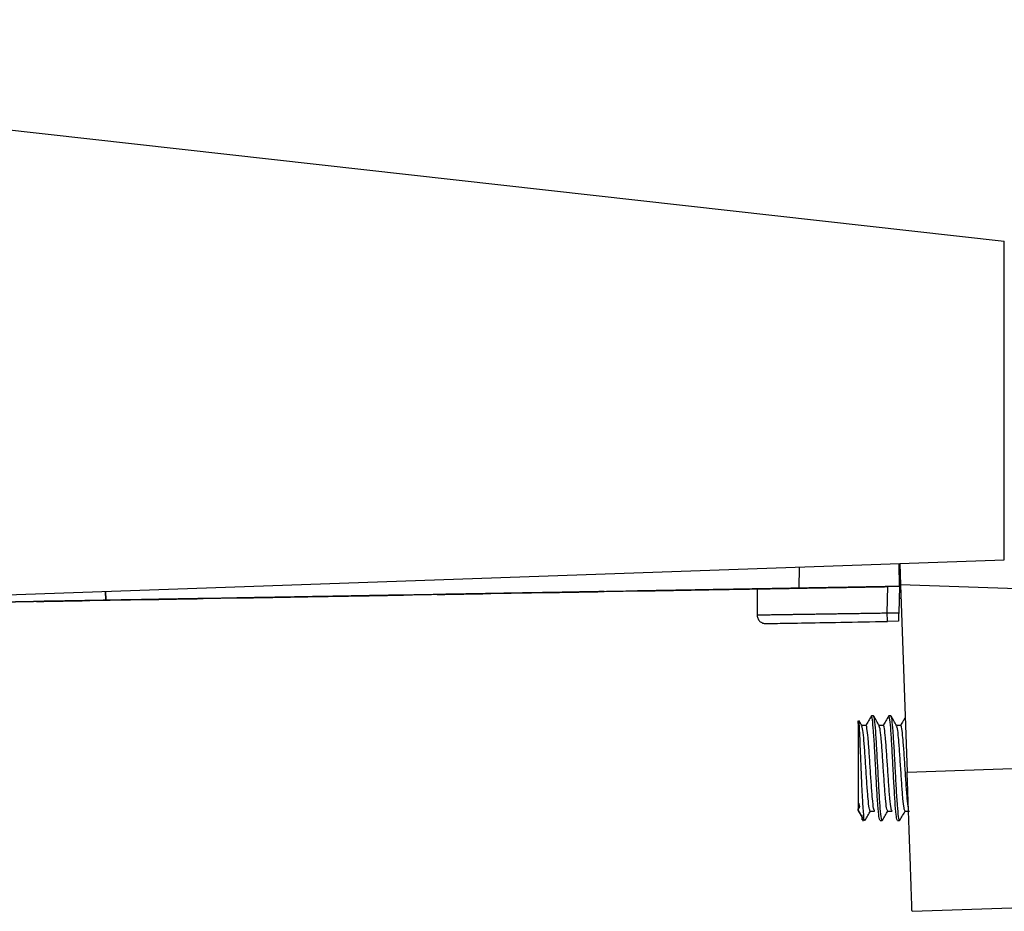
# Model space of a CAD drawing. Header units: millimetres. Extents: x -155 to 1130, y -373 to 1265.
# Tile 96 of 198: x 210 to 266, y 214 to 265. Entities that reach past the tile are written whole.
import ezdxf

# ---------------------------------------------------------------- set-up
doc = ezdxf.new("R2010")
doc.units = ezdxf.units.MM

msp = doc.modelspace()

# ---------------------------------------------------------------- linework, layer by layer
at = {"color": 7, "linetype": 'Continuous', "lineweight": 25}
for p, q in [((152.601, 264.869), (266.231, 252.152)), ((266.231, 233.838), (266.231, 252.152)), ((188.601, 231.127), (266.231, 233.838)), ((260.221, 232.316), (260.198, 233.627)), ((260.235, 233.628), (260.278, 232.415)), ((254.453, 232.215), (254.476, 233.427)), ((260.203, 233.342), (260.245, 233.342)), ((270.393, 232.061), (260.278, 232.415)), ((260.278, 232.415), (260.654, 221.638)), ((214.63, 232.036), (214.639, 231.52)), ((214.639, 231.52), (214.63, 232.036)), ((254.453, 232.215), (214.634, 231.52)), ((214.644, 231.52), (252.034, 232.173)), ((231.742, 231.819), (231.742, 231.818)), ((231.742, 231.818), (231.742, 231.818)), ((231.742, 231.818), (231.742, 231.818)), ((231.742, 231.818), (231.742, 231.818)), ((233.674, 231.852), (233.674, 231.852)), ((233.674, 231.852), (233.674, 231.852)), ((233.674, 231.852), (233.674, 231.852)), ((233.674, 231.852), (233.674, 231.852)), ((236.586, 231.903), (240.087, 231.964)), ((236.745, 231.906), (240.246, 231.967)), ((236.745, 231.906), (240.246, 231.967)), ((236.745, 231.906), (240.246, 231.967)), ((243.247, 232.019), (243.247, 232.019)), ((243.247, 232.019), (243.247, 232.019)), ((243.247, 232.019), (243.247, 232.019)), ((245.179, 232.053), (245.179, 232.053)), ((245.179, 232.053), (245.179, 232.053)), ((245.179, 232.053), (245.179, 232.053)), ((245.179, 232.053), (245.179, 232.053)), ((248.091, 232.104), (251.593, 232.165)), ((248.25, 232.107), (251.752, 232.168)), ((248.25, 232.107), (251.752, 232.168)), ((251.752, 232.168), (248.25, 232.107)), ((252.034, 232.173), (251.593, 232.165)), ((251.752, 232.168), (252.034, 232.173)), ((252.034, 232.173), (251.752, 232.168)), ((252.034, 232.173), (251.752, 232.168)), ((252.034, 232.173), (252.034, 230.681)), ((254.752, 232.22), (254.752, 232.22)), ((254.752, 232.22), (254.752, 232.22)), ((259.511, 230.794), (259.537, 232.304)), ((260.221, 232.316), (259.537, 232.304)), ((260.221, 232.316), (260.168, 230.805)), ((260.219, 232.316), (260.219, 232.316)), ((260.281, 232.317), (260.221, 232.316)), ((260.221, 232.316), (260.281, 232.317)), ((260.221, 232.316), (260.221, 232.316)), ((260.221, 232.316), (260.221, 232.316)), ((214.639, 231.52), (204.641, 231.345)), ((204.645, 231.345), (214.644, 231.52)), ((210.664, 231.451), (210.664, 231.451)), ((210.664, 231.451), (210.664, 231.451)), ((210.664, 231.451), (210.664, 231.451)), ((210.664, 231.45), (210.664, 231.451)), ((213.575, 231.501), (217.077, 231.563)), ((213.734, 231.504), (217.236, 231.565)), ((213.734, 231.504), (217.236, 231.565)), ((213.734, 231.504), (217.236, 231.565)), ((214.639, 231.52), (214.639, 231.52)), ((214.644, 231.52), (214.644, 231.52)), ((220.236, 231.618), (220.237, 231.618)), ((220.236, 231.618), (220.236, 231.618)), ((220.237, 231.618), (220.237, 231.618)), ((220.237, 231.618), (220.237, 231.618)), ((222.169, 231.651), (222.169, 231.651)), ((222.169, 231.651), (222.169, 231.651)), ((222.169, 231.651), (222.169, 231.651)), ((222.169, 231.651), (222.169, 231.651)), ((225.081, 231.702), (228.582, 231.763)), ((225.239, 231.705), (228.741, 231.766)), ((225.239, 231.705), (228.741, 231.766)), ((225.239, 231.705), (228.741, 231.766)), ((260.305, 231.629), (260.196, 231.625)), ((259.511, 230.794), (260.168, 230.805)), ((260.151, 230.314), (259.52, 230.303)), ((257.847, 224.572), (257.847, 219.478)), ((258.722, 224.872), (258.597, 224.872)), ((259.722, 224.872), (259.597, 224.872)), ((258.284, 224.331), (258.042, 224.331)), ((259.284, 224.331), (259.042, 224.331)), ((260.284, 224.331), (260.042, 224.331)), ((260.654, 221.638), (267.231, 221.868)), ((258.534, 219.414), (258.784, 219.414)), ((259.534, 219.414), (259.784, 219.414)), ((260.534, 219.414), (260.784, 219.414)), ((259.097, 218.872), (259.222, 218.872)), ((260.097, 218.872), (260.222, 218.872)), ((260.237, 218.927), (260.222, 218.872)), ((260.933, 213.652), (267.231, 213.872))]:
    msp.add_line(p, q, dxfattribs=at)
at = {"color": 8, "linetype": 'Continuous', "lineweight": 25}
msp.add_line((258.147, 219.197), (258.147, 218.872), dxfattribs=at)
at = {"color": 7, "linetype": 'Continuous', "lineweight": 25, "flags": 128}
for points in [[(243.247, 232.019), (243.247, 232.019), (243.247, 232.019), (243.247, 232.019), (243.247, 232.019)], [(222.169, 231.651), (222.169, 231.651), (222.169, 231.651), (222.169, 231.651), (222.169, 231.651)]]:
    msp.add_lwpolyline(points, dxfattribs=at)
at = {"color": 7, "linetype": 'Continuous', "lineweight": 25}
msp.add_arc((258.147, 219.172), 0.3, 258.46, 270, dxfattribs=at)
for points, knots in [([(228.582, 231.763), (228.788, 231.767), (228.991, 231.771), (229.393, 231.778), (229.593, 231.781), (229.975, 231.788), (230.157, 231.791), (230.503, 231.797), (230.665, 231.8), (230.958, 231.805), (231.09, 231.807), (231.323, 231.811), (231.42, 231.813), (231.579, 231.816), (231.64, 231.817), (231.721, 231.818), (231.742, 231.819), (231.742, 231.819)], [0, 0, 0, 0, 0.125, 0.125, 0.25, 0.25, 0.375, 0.375, 0.5, 0.5, 0.625, 0.625, 0.75, 0.75, 0.875, 0.875, 1, 1, 1, 1]), ([(231.742, 231.818), (231.742, 231.818), (231.721, 231.818), (231.641, 231.817), (231.58, 231.816), (231.421, 231.813), (231.324, 231.811), (231.093, 231.807), (230.959, 231.805), (230.667, 231.8), (230.507, 231.797), (230.16, 231.791), (229.977, 231.788), (229.597, 231.781), (229.397, 231.777), (228.992, 231.77), (228.788, 231.767), (228.582, 231.763)], [0, 0, 0, 0, 0.125, 0.125, 0.25, 0.25, 0.375, 0.375, 0.5, 0.5, 0.625, 0.625, 0.75, 0.75, 0.875, 0.875, 1, 1, 1, 1]), ([(231.742, 231.818), (231.742, 231.818), (231.723, 231.818), (231.647, 231.817), (231.591, 231.816), (231.441, 231.813), (231.35, 231.812), (231.134, 231.808), (231.008, 231.806), (230.732, 231.801), (230.581, 231.798), (230.254, 231.792), (230.078, 231.789), (229.535, 231.78), (229.14, 231.773), (228.741, 231.766)], [0, 0, 0, 0, 0.125, 0.125, 0.25, 0.25, 0.375, 0.375, 0.5, 0.5, 0.625, 0.625, 0.75, 0.75, 1, 1, 1, 1]), ([(228.741, 231.766), (228.94, 231.77), (229.136, 231.773), (229.521, 231.78), (229.713, 231.783), (230.077, 231.789), (230.25, 231.792), (230.576, 231.798), (230.73, 231.801), (231.006, 231.806), (231.13, 231.808), (231.349, 231.812), (231.441, 231.813), (231.589, 231.816), (231.646, 231.817), (231.723, 231.818), (231.742, 231.818), (231.742, 231.818)], [0, 0, 0, 0, 0.125, 0.125, 0.25, 0.25, 0.375, 0.375, 0.5, 0.5, 0.625, 0.625, 0.75, 0.75, 0.875, 0.875, 1, 1, 1, 1]), ([(231.742, 231.818), (231.742, 231.818), (231.723, 231.818), (231.647, 231.817), (231.591, 231.816), (231.441, 231.813), (231.35, 231.812), (231.134, 231.808), (231.008, 231.806), (230.732, 231.801), (230.581, 231.798), (230.254, 231.793), (230.078, 231.789), (229.535, 231.78), (229.14, 231.773), (228.741, 231.766)], [0, 0, 0, 0, 0.125, 0.125, 0.25, 0.25, 0.375, 0.375, 0.5, 0.5, 0.625, 0.625, 0.75, 0.75, 1, 1, 1, 1]), ([(228.741, 231.766), (228.94, 231.77), (229.136, 231.773), (229.521, 231.78), (229.713, 231.783), (230.077, 231.789), (230.25, 231.792), (230.576, 231.798), (230.73, 231.801), (231.006, 231.806), (231.13, 231.808), (231.349, 231.812), (231.441, 231.813), (231.589, 231.816), (231.646, 231.817), (231.723, 231.818), (231.742, 231.818), (231.742, 231.818)], [0, 0, 0, 0, 0.125, 0.125, 0.25, 0.25, 0.375, 0.375, 0.5, 0.5, 0.625, 0.625, 0.75, 0.75, 0.875, 0.875, 1, 1, 1, 1]), ([(231.742, 231.818), (231.742, 231.818), (231.723, 231.818), (231.648, 231.817), (231.591, 231.816), (231.442, 231.813), (231.35, 231.812), (231.134, 231.808), (231.008, 231.806), (230.732, 231.801), (230.581, 231.798), (230.254, 231.792), (230.078, 231.789), (229.535, 231.78), (229.14, 231.773), (228.741, 231.766)], [0, 0, 0, 0, 0.125, 0.125, 0.25, 0.25, 0.375, 0.375, 0.5, 0.5, 0.625, 0.625, 0.75, 0.75, 1, 1, 1, 1]), ([(228.741, 231.766), (228.94, 231.77), (229.136, 231.773), (229.521, 231.78), (229.713, 231.783), (230.077, 231.789), (230.249, 231.792), (230.576, 231.798), (230.73, 231.801), (231.006, 231.806), (231.13, 231.808), (231.349, 231.812), (231.441, 231.813), (231.589, 231.816), (231.646, 231.817), (231.723, 231.818), (231.742, 231.818), (231.742, 231.818)], [0, 0, 0, 0, 0.125, 0.125, 0.25, 0.25, 0.375, 0.375, 0.5, 0.5, 0.625, 0.625, 0.75, 0.75, 0.875, 0.875, 1, 1, 1, 1]), ([(236.745, 231.906), (236.543, 231.902), (236.345, 231.899), (235.955, 231.892), (235.761, 231.889), (235.39, 231.882), (235.214, 231.879), (234.881, 231.873), (234.723, 231.87), (234.439, 231.866), (234.311, 231.863), (234.086, 231.859), (233.989, 231.858), (233.757, 231.854), (233.674, 231.852), (233.674, 231.852)], [0, 0, 0, 0, 0.125, 0.125, 0.25, 0.25, 0.375, 0.375, 0.5, 0.5, 0.625, 0.625, 0.75, 0.75, 1, 1, 1, 1]), ([(233.674, 231.852), (233.674, 231.852), (233.694, 231.853), (233.773, 231.854), (233.833, 231.855), (233.988, 231.858), (234.083, 231.859), (234.308, 231.863), (234.438, 231.866), (234.721, 231.87), (234.876, 231.873), (235.212, 231.879), (235.389, 231.882), (235.757, 231.889), (235.95, 231.892), (236.344, 231.899), (236.543, 231.902), (236.745, 231.906)], [0, 0, 0, 0, 0.125, 0.125, 0.25, 0.25, 0.375, 0.375, 0.5, 0.5, 0.625, 0.625, 0.75, 0.75, 0.875, 0.875, 1, 1, 1, 1]), ([(236.745, 231.906), (236.543, 231.902), (236.345, 231.899), (235.955, 231.892), (235.761, 231.889), (235.39, 231.882), (235.214, 231.879), (234.881, 231.873), (234.723, 231.871), (234.439, 231.866), (234.311, 231.863), (234.086, 231.859), (233.989, 231.858), (233.757, 231.854), (233.674, 231.852), (233.674, 231.852)], [0, 0, 0, 0, 0.125, 0.125, 0.25, 0.25, 0.375, 0.375, 0.5, 0.5, 0.625, 0.625, 0.75, 0.75, 1, 1, 1, 1]), ([(233.674, 231.852), (233.674, 231.852), (233.694, 231.853), (233.773, 231.854), (233.833, 231.855), (233.988, 231.858), (234.083, 231.859), (234.307, 231.863), (234.437, 231.866), (234.721, 231.87), (234.876, 231.873), (235.212, 231.879), (235.389, 231.882), (235.757, 231.889), (235.95, 231.892), (236.344, 231.899), (236.543, 231.902), (236.745, 231.906)], [0, 0, 0, 0, 0.125, 0.125, 0.25, 0.25, 0.375, 0.375, 0.5, 0.5, 0.625, 0.625, 0.75, 0.75, 0.875, 0.875, 1, 1, 1, 1]), ([(236.745, 231.906), (236.543, 231.902), (236.345, 231.899), (235.955, 231.892), (235.761, 231.889), (235.39, 231.882), (235.214, 231.879), (234.881, 231.873), (234.723, 231.87), (234.439, 231.866), (234.311, 231.863), (234.086, 231.859), (233.989, 231.858), (233.757, 231.854), (233.674, 231.852), (233.674, 231.852)], [0, 0, 0, 0, 0.125, 0.125, 0.25, 0.25, 0.375, 0.375, 0.5, 0.5, 0.625, 0.625, 0.75, 0.75, 1, 1, 1, 1]), ([(233.674, 231.852), (233.674, 231.852), (233.694, 231.853), (233.773, 231.854), (233.833, 231.855), (233.988, 231.858), (234.083, 231.859), (234.307, 231.863), (234.437, 231.865), (234.721, 231.87), (234.876, 231.873), (235.212, 231.879), (235.389, 231.882), (235.757, 231.889), (235.95, 231.892), (236.344, 231.899), (236.543, 231.902), (236.745, 231.906)], [0, 0, 0, 0, 0.125, 0.125, 0.25, 0.25, 0.375, 0.375, 0.5, 0.5, 0.625, 0.625, 0.75, 0.75, 0.875, 0.875, 1, 1, 1, 1]), ([(233.674, 231.852), (233.674, 231.852), (233.693, 231.853), (233.767, 231.854), (233.823, 231.855), (233.969, 231.857), (234.058, 231.859), (234.268, 231.863), (234.39, 231.865), (234.657, 231.869), (234.803, 231.872), (235.119, 231.877), (235.289, 231.88), (235.814, 231.89), (236.197, 231.896), (236.586, 231.903)], [0, 0, 0, 0, 0.125, 0.125, 0.25, 0.25, 0.375, 0.375, 0.5, 0.5, 0.625, 0.625, 0.75, 0.75, 1, 1, 1, 1]), ([(236.586, 231.903), (236.391, 231.9), (236.201, 231.896), (235.827, 231.89), (235.643, 231.886), (235.29, 231.88), (235.123, 231.877), (234.808, 231.872), (234.659, 231.869), (234.391, 231.865), (234.271, 231.863), (234.06, 231.859), (233.969, 231.857), (233.824, 231.855), (233.768, 231.854), (233.693, 231.852), (233.674, 231.852), (233.674, 231.852)], [0, 0, 0, 0, 0.125, 0.125, 0.25, 0.25, 0.375, 0.375, 0.5, 0.5, 0.625, 0.625, 0.75, 0.75, 0.875, 0.875, 1, 1, 1, 1]), ([(240.087, 231.964), (239.612, 231.956), (239.137, 231.947), (238.661, 231.939), (238.315, 231.933), (237.969, 231.927), (237.623, 231.921), (237.278, 231.915), (236.932, 231.909), (236.586, 231.903)], [0, 0, 0, 0, 0.001428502, 0.001428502, 0.001428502, 0.002467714, 0.002467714, 0.002467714, 0.003506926, 0.003506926, 0.003506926, 0.003506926]), ([(240.246, 231.967), (239.771, 231.959), (239.295, 231.95), (238.819, 231.942), (238.474, 231.936), (238.128, 231.93), (237.782, 231.924), (237.436, 231.918), (237.09, 231.912), (236.745, 231.906)], [0, 0, 0, 0, 0.001427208, 0.001427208, 0.001427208, 0.002464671, 0.002464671, 0.002464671, 0.003502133, 0.003502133, 0.003502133, 0.003502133]), ([(240.246, 231.967), (239.771, 231.959), (239.295, 231.95), (238.819, 231.942), (238.474, 231.936), (238.128, 231.93), (237.782, 231.924), (237.436, 231.918), (237.09, 231.912), (236.745, 231.906)], [0, 0, 0, 0, 0.001427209, 0.001427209, 0.001427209, 0.002464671, 0.002464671, 0.002464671, 0.003502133, 0.003502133, 0.003502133, 0.003502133]), ([(240.246, 231.967), (239.771, 231.959), (239.295, 231.95), (238.819, 231.942), (238.474, 231.936), (238.128, 231.93), (237.782, 231.924), (237.436, 231.918), (237.09, 231.912), (236.745, 231.906)], [0, 0, 0, 0, 0.001427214, 0.001427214, 0.001427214, 0.002464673, 0.002464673, 0.002464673, 0.003502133, 0.003502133, 0.003502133, 0.003502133]), ([(240.087, 231.964), (240.293, 231.968), (240.496, 231.971), (240.898, 231.978), (241.099, 231.982), (241.481, 231.989), (241.662, 231.992), (242.008, 231.998), (242.171, 232.001), (242.463, 232.006), (242.596, 232.008), (242.828, 232.012), (242.926, 232.014), (243.084, 232.017), (243.146, 232.018), (243.227, 232.019), (243.247, 232.019), (243.247, 232.019)], [0, 0, 0, 0, 0.125, 0.125, 0.25, 0.25, 0.375, 0.375, 0.5, 0.5, 0.625, 0.625, 0.75, 0.75, 0.875, 0.875, 1, 1, 1, 1]), ([(243.247, 232.019), (243.247, 232.019), (243.227, 232.019), (243.146, 232.017), (243.085, 232.016), (242.926, 232.014), (242.829, 232.012), (242.599, 232.008), (242.465, 232.006), (242.172, 232), (242.012, 231.998), (241.665, 231.992), (241.482, 231.988), (241.102, 231.982), (240.902, 231.978), (240.497, 231.971), (240.293, 231.968), (240.087, 231.964)], [0, 0, 0, 0, 0.125, 0.125, 0.25, 0.25, 0.375, 0.375, 0.5, 0.5, 0.625, 0.625, 0.75, 0.75, 0.875, 0.875, 1, 1, 1, 1]), ([(243.247, 232.019), (243.247, 232.019), (243.228, 232.019), (243.153, 232.018), (243.096, 232.017), (242.947, 232.014), (242.855, 232.012), (242.639, 232.009), (242.513, 232.006), (242.237, 232.002), (242.086, 231.999), (241.759, 231.993), (241.583, 231.99), (241.041, 231.981), (240.645, 231.974), (240.246, 231.967)], [0, 0, 0, 0, 0.125, 0.125, 0.25, 0.25, 0.375, 0.375, 0.5, 0.5, 0.625, 0.625, 0.75, 0.75, 1, 1, 1, 1]), ([(240.246, 231.967), (240.446, 231.97), (240.641, 231.974), (241.027, 231.981), (241.218, 231.984), (241.582, 231.99), (241.755, 231.993), (242.081, 231.999), (242.235, 232.002), (242.511, 232.006), (242.635, 232.009), (242.854, 232.012), (242.946, 232.014), (243.094, 232.017), (243.152, 232.018), (243.228, 232.019), (243.247, 232.019), (243.247, 232.019)], [0, 0, 0, 0, 0.125, 0.125, 0.25, 0.25, 0.375, 0.375, 0.5, 0.5, 0.625, 0.625, 0.75, 0.75, 0.875, 0.875, 1, 1, 1, 1]), ([(243.247, 232.019), (243.247, 232.019), (243.228, 232.019), (243.153, 232.018), (243.096, 232.017), (242.947, 232.014), (242.855, 232.012), (242.639, 232.009), (242.513, 232.007), (242.237, 232.002), (242.086, 231.999), (241.759, 231.993), (241.583, 231.99), (241.041, 231.981), (240.645, 231.974), (240.246, 231.967)], [0, 0, 0, 0, 0.125, 0.125, 0.25, 0.25, 0.375, 0.375, 0.5, 0.5, 0.625, 0.625, 0.75, 0.75, 1, 1, 1, 1]), ([(240.246, 231.967), (240.446, 231.97), (240.641, 231.974), (241.027, 231.981), (241.218, 231.984), (241.582, 231.99), (241.755, 231.993), (242.081, 231.999), (242.235, 232.002), (242.511, 232.006), (242.635, 232.009), (242.854, 232.012), (242.946, 232.014), (243.094, 232.017), (243.152, 232.018), (243.228, 232.019), (243.247, 232.019), (243.247, 232.019)], [0, 0, 0, 0, 0.125, 0.125, 0.25, 0.25, 0.375, 0.375, 0.5, 0.5, 0.625, 0.625, 0.75, 0.75, 0.875, 0.875, 1, 1, 1, 1]), ([(243.247, 232.019), (243.247, 232.019), (243.228, 232.019), (243.153, 232.018), (243.096, 232.017), (242.947, 232.014), (242.855, 232.012), (242.639, 232.009), (242.513, 232.006), (242.237, 232.002), (242.086, 231.999), (241.759, 231.993), (241.583, 231.99), (241.041, 231.981), (240.645, 231.974), (240.246, 231.967)], [0, 0, 0, 0, 0.125, 0.125, 0.25, 0.25, 0.375, 0.375, 0.5, 0.5, 0.625, 0.625, 0.75, 0.75, 1, 1, 1, 1]), ([(240.246, 231.967), (240.446, 231.97), (240.641, 231.974), (241.027, 231.98), (241.218, 231.984), (241.582, 231.99), (241.755, 231.993), (242.081, 231.999), (242.235, 232.002), (242.511, 232.006), (242.635, 232.009), (242.854, 232.012), (242.946, 232.014), (243.095, 232.017), (243.152, 232.018), (243.228, 232.019), (243.247, 232.019), (243.247, 232.019)], [0, 0, 0, 0, 0.125, 0.125, 0.25, 0.25, 0.375, 0.375, 0.5, 0.5, 0.625, 0.625, 0.75, 0.75, 0.875, 0.875, 1, 1, 1, 1]), ([(248.25, 232.107), (248.048, 232.103), (247.85, 232.1), (247.46, 232.093), (247.266, 232.089), (246.895, 232.083), (246.72, 232.08), (246.386, 232.074), (246.228, 232.071), (245.944, 232.066), (245.816, 232.064), (245.591, 232.06), (245.494, 232.059), (245.262, 232.054), (245.179, 232.053), (245.179, 232.053)], [0, 0, 0, 0, 0.125, 0.125, 0.25, 0.25, 0.375, 0.375, 0.5, 0.5, 0.625, 0.625, 0.75, 0.75, 1, 1, 1, 1]), ([(245.179, 232.053), (245.179, 232.053), (245.2, 232.053), (245.278, 232.055), (245.338, 232.056), (245.494, 232.059), (245.589, 232.06), (245.813, 232.064), (245.943, 232.066), (246.226, 232.071), (246.381, 232.074), (246.717, 232.08), (246.894, 232.083), (247.262, 232.089), (247.455, 232.093), (247.849, 232.1), (248.048, 232.103), (248.25, 232.107)], [0, 0, 0, 0, 0.125, 0.125, 0.25, 0.25, 0.375, 0.375, 0.5, 0.5, 0.625, 0.625, 0.75, 0.75, 0.875, 0.875, 1, 1, 1, 1]), ([(248.25, 232.107), (248.048, 232.103), (247.85, 232.1), (247.46, 232.093), (247.266, 232.089), (246.895, 232.083), (246.72, 232.08), (246.386, 232.074), (246.228, 232.071), (245.944, 232.066), (245.816, 232.064), (245.591, 232.06), (245.494, 232.059), (245.262, 232.054), (245.179, 232.053), (245.179, 232.053)], [0, 0, 0, 0, 0.125, 0.125, 0.25, 0.25, 0.375, 0.375, 0.5, 0.5, 0.625, 0.625, 0.75, 0.75, 1, 1, 1, 1]), ([(245.179, 232.053), (245.179, 232.053), (245.2, 232.053), (245.279, 232.055), (245.338, 232.056), (245.494, 232.058), (245.589, 232.06), (245.813, 232.064), (245.943, 232.066), (246.226, 232.071), (246.381, 232.074), (246.717, 232.08), (246.894, 232.083), (247.262, 232.089), (247.455, 232.093), (247.849, 232.1), (248.048, 232.103), (248.25, 232.107)], [0, 0, 0, 0, 0.125, 0.125, 0.25, 0.25, 0.375, 0.375, 0.5, 0.5, 0.625, 0.625, 0.75, 0.75, 0.875, 0.875, 1, 1, 1, 1]), ([(248.25, 232.107), (248.048, 232.103), (247.85, 232.1), (247.46, 232.093), (247.266, 232.089), (246.895, 232.083), (246.72, 232.08), (246.386, 232.074), (246.228, 232.071), (245.944, 232.066), (245.816, 232.064), (245.591, 232.06), (245.494, 232.058), (245.262, 232.054), (245.179, 232.053), (245.179, 232.053)], [0, 0, 0, 0, 0.125, 0.125, 0.25, 0.25, 0.375, 0.375, 0.5, 0.5, 0.625, 0.625, 0.75, 0.75, 1, 1, 1, 1]), ([(245.179, 232.053), (245.179, 232.053), (245.2, 232.053), (245.279, 232.055), (245.338, 232.056), (245.494, 232.058), (245.589, 232.06), (245.813, 232.064), (245.943, 232.066), (246.226, 232.071), (246.381, 232.074), (246.717, 232.08), (246.894, 232.083), (247.262, 232.089), (247.455, 232.093), (247.849, 232.1), (248.048, 232.103), (248.25, 232.107)], [0, 0, 0, 0, 0.125, 0.125, 0.25, 0.25, 0.375, 0.375, 0.5, 0.5, 0.625, 0.625, 0.75, 0.75, 0.875, 0.875, 1, 1, 1, 1]), ([(245.179, 232.053), (245.179, 232.053), (245.198, 232.053), (245.272, 232.055), (245.328, 232.056), (245.474, 232.058), (245.563, 232.06), (245.773, 232.063), (245.895, 232.066), (246.163, 232.07), (246.308, 232.073), (246.625, 232.078), (246.794, 232.081), (247.319, 232.09), (247.702, 232.097), (248.091, 232.104)], [0, 0, 0, 0, 0.125, 0.125, 0.25, 0.25, 0.375, 0.375, 0.5, 0.5, 0.625, 0.625, 0.75, 0.75, 1, 1, 1, 1]), ([(248.091, 232.104), (247.896, 232.1), (247.706, 232.097), (247.332, 232.091), (247.148, 232.087), (246.795, 232.081), (246.628, 232.078), (246.313, 232.073), (246.164, 232.07), (245.896, 232.065), (245.776, 232.063), (245.565, 232.06), (245.474, 232.058), (245.329, 232.056), (245.274, 232.055), (245.199, 232.053), (245.179, 232.053), (245.179, 232.053)], [0, 0, 0, 0, 0.125, 0.125, 0.25, 0.25, 0.375, 0.375, 0.5, 0.5, 0.625, 0.625, 0.75, 0.75, 0.875, 0.875, 1, 1, 1, 1]), ([(251.593, 232.165), (251.117, 232.157), (250.642, 232.148), (250.166, 232.14), (249.82, 232.134), (249.475, 232.128), (249.129, 232.122), (248.783, 232.116), (248.437, 232.11), (248.091, 232.104)], [0, 0, 0, 0, 0.001428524, 0.001428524, 0.001428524, 0.002467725, 0.002467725, 0.002467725, 0.003506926, 0.003506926, 0.003506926, 0.003506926]), ([(251.752, 232.168), (251.276, 232.159), (250.8, 232.151), (250.324, 232.143), (249.979, 232.137), (249.633, 232.131), (249.287, 232.125), (248.941, 232.119), (248.596, 232.113), (248.25, 232.107)], [0, 0, 0, 0, 0.001427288, 0.001427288, 0.001427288, 0.002464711, 0.002464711, 0.002464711, 0.003502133, 0.003502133, 0.003502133, 0.003502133]), ([(251.752, 232.168), (251.276, 232.159), (250.8, 232.151), (250.325, 232.143), (249.979, 232.137), (249.633, 232.131), (249.287, 232.125), (248.941, 232.119), (248.596, 232.113), (248.25, 232.107)], [0, 0, 0, 0, 0.001427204, 0.001427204, 0.001427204, 0.002464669, 0.002464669, 0.002464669, 0.003502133, 0.003502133, 0.003502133, 0.003502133]), ([(251.752, 232.168), (251.276, 232.159), (250.8, 232.151), (250.325, 232.143), (249.979, 232.137), (249.633, 232.131), (249.287, 232.125), (248.941, 232.119), (248.596, 232.113), (248.25, 232.107)], [0, 0, 0, 0, 0.001427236, 0.001427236, 0.001427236, 0.002464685, 0.002464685, 0.002464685, 0.003502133, 0.003502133, 0.003502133, 0.003502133]), ([(251.593, 232.165), (251.798, 232.169), (252.002, 232.172), (252.403, 232.179), (252.604, 232.183), (252.986, 232.189), (253.168, 232.193), (253.513, 232.199), (253.676, 232.201), (253.969, 232.206), (254.101, 232.209), (254.334, 232.213), (254.431, 232.215), (254.59, 232.217), (254.651, 232.218), (254.732, 232.22), (254.752, 232.22), (254.752, 232.22)], [0, 0, 0, 0, 0.125, 0.125, 0.25, 0.25, 0.375, 0.375, 0.5, 0.5, 0.625, 0.625, 0.75, 0.75, 0.875, 0.875, 1, 1, 1, 1]), ([(254.752, 232.22), (254.752, 232.22), (254.733, 232.22), (254.658, 232.218), (254.601, 232.218), (254.452, 232.215), (254.361, 232.213), (254.144, 232.21), (254.018, 232.207), (253.742, 232.203), (253.591, 232.2), (253.264, 232.194), (253.089, 232.191), (252.546, 232.182), (252.15, 232.175), (251.752, 232.168)], [0, 0, 0, 0, 0.125, 0.125, 0.25, 0.25, 0.375, 0.375, 0.5, 0.5, 0.625, 0.625, 0.75, 0.75, 1, 1, 1, 1]), ([(254.752, 232.22), (254.752, 232.22), (254.733, 232.22), (254.658, 232.218), (254.601, 232.217), (254.452, 232.215), (254.361, 232.213), (254.145, 232.21), (254.018, 232.207), (253.742, 232.202), (253.591, 232.2), (253.264, 232.194), (253.089, 232.191), (252.546, 232.182), (252.15, 232.175), (251.752, 232.168)], [0, 0, 0, 0, 0.125, 0.125, 0.25, 0.25, 0.375, 0.375, 0.5, 0.5, 0.625, 0.625, 0.75, 0.75, 1, 1, 1, 1]), ([(251.752, 232.168), (251.951, 232.171), (252.147, 232.175), (252.532, 232.181), (252.723, 232.185), (253.087, 232.191), (253.26, 232.194), (253.587, 232.2), (253.741, 232.202), (254.017, 232.207), (254.141, 232.209), (254.359, 232.213), (254.451, 232.215), (254.6, 232.217), (254.657, 232.218), (254.733, 232.22), (254.752, 232.22), (254.752, 232.22)], [0, 0, 0, 0, 0.125, 0.125, 0.25, 0.25, 0.375, 0.375, 0.5, 0.5, 0.625, 0.625, 0.75, 0.75, 0.875, 0.875, 1, 1, 1, 1]), ([(252.034, 232.173), (252.034, 232.173), (252.082, 232.174), (252.224, 232.176), (252.283, 232.177), (252.425, 232.18), (252.509, 232.181), (252.791, 232.186), (253.021, 232.19), (253.565, 232.199), (253.882, 232.205), (254.575, 232.217), (254.953, 232.224), (255.568, 232.234), (255.781, 232.238), (256.214, 232.246), (256.435, 232.249), (257.112, 232.261), (257.583, 232.27), (258.552, 232.286), (259.042, 232.295), (259.537, 232.304)], [0, 0, 0, 0, 0.125, 0.125, 0.1875, 0.1875, 0.25, 0.25, 0.375, 0.375, 0.5, 0.5, 0.625, 0.625, 0.6875, 0.6875, 0.75, 0.75, 0.875, 0.875, 1, 1, 1, 1]), ([(260.221, 232.316), (260.22, 232.316), (260.182, 232.315), (260.071, 232.313), (260.025, 232.312), (259.914, 232.31), (259.849, 232.309), (259.629, 232.305), (259.448, 232.302), (259.131, 232.297), (259.016, 232.295), (258.775, 232.29), (258.647, 232.288), (258.246, 232.281), (257.953, 232.276), (257.319, 232.265), (256.987, 232.259), (256.296, 232.247), (255.931, 232.241), (255.197, 232.228), (254.827, 232.221), (254.453, 232.215)], [0, 0, 0, 0, 0.125, 0.125, 0.1875, 0.1875, 0.25, 0.25, 0.375, 0.375, 0.4375, 0.4375, 0.5, 0.5, 0.625, 0.625, 0.75, 0.75, 0.875, 0.875, 1, 1, 1, 1]), ([(213.734, 231.504), (213.533, 231.501), (213.334, 231.497), (212.944, 231.49), (212.75, 231.487), (212.38, 231.48), (212.204, 231.477), (211.871, 231.472), (211.712, 231.469), (211.428, 231.464), (211.301, 231.462), (211.075, 231.458), (210.979, 231.456), (210.746, 231.452), (210.664, 231.451), (210.664, 231.451)], [0, 0, 0, 0, 0.125, 0.125, 0.25, 0.25, 0.375, 0.375, 0.5, 0.5, 0.625, 0.625, 0.75, 0.75, 1, 1, 1, 1]), ([(210.664, 231.451), (210.664, 231.451), (210.684, 231.451), (210.763, 231.452), (210.822, 231.453), (210.978, 231.456), (211.073, 231.458), (211.297, 231.462), (211.427, 231.464), (211.711, 231.469), (211.865, 231.472), (212.201, 231.477), (212.379, 231.48), (212.747, 231.487), (212.939, 231.49), (213.333, 231.497), (213.533, 231.501), (213.734, 231.504)], [0, 0, 0, 0, 0.125, 0.125, 0.25, 0.25, 0.375, 0.375, 0.5, 0.5, 0.625, 0.625, 0.75, 0.75, 0.875, 0.875, 1, 1, 1, 1]), ([(213.734, 231.504), (213.533, 231.501), (213.334, 231.497), (212.944, 231.49), (212.75, 231.487), (212.38, 231.481), (212.204, 231.477), (211.871, 231.472), (211.712, 231.469), (211.428, 231.464), (211.301, 231.462), (211.075, 231.458), (210.979, 231.456), (210.746, 231.452), (210.664, 231.451), (210.664, 231.451)], [0, 0, 0, 0, 0.125, 0.125, 0.25, 0.25, 0.375, 0.375, 0.5, 0.5, 0.625, 0.625, 0.75, 0.75, 1, 1, 1, 1]), ([(210.664, 231.451), (210.664, 231.451), (210.684, 231.451), (210.763, 231.452), (210.822, 231.453), (210.978, 231.456), (211.073, 231.458), (211.297, 231.462), (211.427, 231.464), (211.711, 231.469), (211.865, 231.472), (212.201, 231.477), (212.378, 231.48), (212.747, 231.487), (212.939, 231.49), (213.333, 231.497), (213.533, 231.501), (213.734, 231.504)], [0, 0, 0, 0, 0.125, 0.125, 0.25, 0.25, 0.375, 0.375, 0.5, 0.5, 0.625, 0.625, 0.75, 0.75, 0.875, 0.875, 1, 1, 1, 1]), ([(213.734, 231.504), (213.533, 231.501), (213.334, 231.497), (212.944, 231.49), (212.75, 231.487), (212.38, 231.48), (212.204, 231.477), (211.871, 231.472), (211.712, 231.469), (211.428, 231.464), (211.301, 231.462), (211.075, 231.458), (210.979, 231.456), (210.746, 231.452), (210.664, 231.451), (210.664, 231.451)], [0, 0, 0, 0, 0.125, 0.125, 0.25, 0.25, 0.375, 0.375, 0.5, 0.5, 0.625, 0.625, 0.75, 0.75, 1, 1, 1, 1]), ([(210.664, 231.451), (210.664, 231.451), (210.684, 231.451), (210.763, 231.452), (210.822, 231.453), (210.978, 231.456), (211.073, 231.458), (211.297, 231.462), (211.427, 231.464), (211.711, 231.469), (211.865, 231.471), (212.201, 231.477), (212.378, 231.48), (212.747, 231.487), (212.939, 231.49), (213.333, 231.497), (213.533, 231.501), (213.734, 231.504)], [0, 0, 0, 0, 0.125, 0.125, 0.25, 0.25, 0.375, 0.375, 0.5, 0.5, 0.625, 0.625, 0.75, 0.75, 0.875, 0.875, 1, 1, 1, 1]), ([(210.664, 231.451), (210.664, 231.451), (210.683, 231.451), (210.756, 231.452), (210.812, 231.453), (210.958, 231.456), (211.047, 231.457), (211.257, 231.461), (211.379, 231.463), (211.647, 231.468), (211.793, 231.47), (212.109, 231.476), (212.279, 231.479), (212.804, 231.488), (213.186, 231.495), (213.575, 231.501)], [0, 0, 0, 0, 0.125, 0.125, 0.25, 0.25, 0.375, 0.375, 0.5, 0.5, 0.625, 0.625, 0.75, 0.75, 1, 1, 1, 1]), ([(213.575, 231.501), (213.381, 231.498), (213.19, 231.495), (212.817, 231.488), (212.632, 231.485), (212.279, 231.479), (212.112, 231.476), (211.798, 231.47), (211.648, 231.468), (211.38, 231.463), (211.26, 231.461), (211.05, 231.457), (210.958, 231.456), (210.813, 231.453), (210.758, 231.452), (210.683, 231.451), (210.664, 231.45), (210.664, 231.45)], [0, 0, 0, 0, 0.125, 0.125, 0.25, 0.25, 0.375, 0.375, 0.5, 0.5, 0.625, 0.625, 0.75, 0.75, 0.875, 0.875, 1, 1, 1, 1]), ([(217.077, 231.562), (216.601, 231.554), (216.126, 231.546), (215.651, 231.538), (215.305, 231.531), (214.959, 231.525), (214.613, 231.519), (214.267, 231.513), (213.921, 231.507), (213.575, 231.501)], [0, 0, 0, 0, 0.001428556, 0.001428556, 0.001428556, 0.002467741, 0.002467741, 0.002467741, 0.003506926, 0.003506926, 0.003506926, 0.003506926]), ([(217.236, 231.565), (216.76, 231.557), (216.284, 231.549), (215.809, 231.54), (215.463, 231.534), (215.117, 231.528), (214.771, 231.522), (214.426, 231.516), (214.08, 231.51), (213.734, 231.504)], [0, 0, 0, 0, 0.001427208, 0.001427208, 0.001427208, 0.002464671, 0.002464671, 0.002464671, 0.003502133, 0.003502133, 0.003502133, 0.003502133]), ([(217.236, 231.565), (216.76, 231.557), (216.284, 231.549), (215.809, 231.54), (215.463, 231.534), (215.117, 231.528), (214.771, 231.522), (214.426, 231.516), (214.08, 231.51), (213.734, 231.504)], [0, 0, 0, 0, 0.00142721, 0.00142721, 0.00142721, 0.002464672, 0.002464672, 0.002464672, 0.003502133, 0.003502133, 0.003502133, 0.003502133]), ([(217.236, 231.565), (216.76, 231.557), (216.284, 231.549), (215.809, 231.54), (215.463, 231.534), (215.117, 231.528), (214.771, 231.522), (214.426, 231.516), (214.08, 231.51), (213.734, 231.504)], [0, 0, 0, 0, 0.001427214, 0.001427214, 0.001427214, 0.002464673, 0.002464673, 0.002464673, 0.003502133, 0.003502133, 0.003502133, 0.003502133]), ([(217.077, 231.563), (217.283, 231.566), (217.486, 231.57), (217.888, 231.577), (218.088, 231.58), (218.47, 231.587), (218.652, 231.59), (218.997, 231.596), (219.16, 231.599), (219.453, 231.604), (219.585, 231.606), (219.818, 231.61), (219.915, 231.612), (220.074, 231.615), (220.135, 231.616), (220.216, 231.617), (220.236, 231.618), (220.236, 231.618)], [0, 0, 0, 0, 0.125, 0.125, 0.25, 0.25, 0.375, 0.375, 0.5, 0.5, 0.625, 0.625, 0.75, 0.75, 0.875, 0.875, 1, 1, 1, 1]), ([(220.237, 231.618), (220.237, 231.618), (220.216, 231.617), (220.136, 231.616), (220.075, 231.615), (219.916, 231.612), (219.819, 231.61), (219.588, 231.606), (219.454, 231.604), (219.162, 231.599), (219.002, 231.596), (218.654, 231.59), (218.471, 231.587), (218.091, 231.58), (217.891, 231.577), (217.487, 231.57), (217.283, 231.566), (217.077, 231.562)], [0, 0, 0, 0, 0.125, 0.125, 0.25, 0.25, 0.375, 0.375, 0.5, 0.5, 0.625, 0.625, 0.75, 0.75, 0.875, 0.875, 1, 1, 1, 1]), ([(220.237, 231.618), (220.237, 231.618), (220.217, 231.617), (220.142, 231.616), (220.085, 231.615), (219.936, 231.612), (219.845, 231.611), (219.629, 231.607), (219.503, 231.605), (219.226, 231.6), (219.076, 231.597), (218.748, 231.592), (218.573, 231.589), (218.03, 231.579), (217.634, 231.572), (217.236, 231.565)], [0, 0, 0, 0, 0.125, 0.125, 0.25, 0.25, 0.375, 0.375, 0.5, 0.5, 0.625, 0.625, 0.75, 0.75, 1, 1, 1, 1]), ([(217.236, 231.565), (217.435, 231.569), (217.631, 231.572), (218.016, 231.579), (218.207, 231.582), (218.572, 231.589), (218.744, 231.592), (219.071, 231.597), (219.225, 231.6), (219.501, 231.605), (219.625, 231.607), (219.843, 231.611), (219.936, 231.612), (220.084, 231.615), (220.141, 231.616), (220.217, 231.617), (220.236, 231.618), (220.236, 231.618)], [0, 0, 0, 0, 0.125, 0.125, 0.25, 0.25, 0.375, 0.375, 0.5, 0.5, 0.625, 0.625, 0.75, 0.75, 0.875, 0.875, 1, 1, 1, 1]), ([(220.236, 231.618), (220.236, 231.618), (220.217, 231.617), (220.142, 231.616), (220.085, 231.615), (219.936, 231.612), (219.845, 231.611), (219.629, 231.607), (219.503, 231.605), (219.226, 231.6), (219.076, 231.597), (218.748, 231.592), (218.573, 231.589), (218.03, 231.579), (217.634, 231.572), (217.236, 231.565)], [0, 0, 0, 0, 0.125, 0.125, 0.25, 0.25, 0.375, 0.375, 0.5, 0.5, 0.625, 0.625, 0.75, 0.75, 1, 1, 1, 1]), ([(217.236, 231.565), (217.435, 231.569), (217.631, 231.572), (218.016, 231.579), (218.207, 231.582), (218.572, 231.589), (218.744, 231.592), (219.071, 231.597), (219.225, 231.6), (219.501, 231.605), (219.625, 231.607), (219.843, 231.611), (219.936, 231.612), (220.084, 231.615), (220.141, 231.616), (220.217, 231.617), (220.237, 231.618), (220.237, 231.618)], [0, 0, 0, 0, 0.125, 0.125, 0.25, 0.25, 0.375, 0.375, 0.5, 0.5, 0.625, 0.625, 0.75, 0.75, 0.875, 0.875, 1, 1, 1, 1]), ([(220.237, 231.618), (220.237, 231.618), (220.217, 231.617), (220.142, 231.616), (220.085, 231.615), (219.936, 231.612), (219.845, 231.611), (219.629, 231.607), (219.503, 231.605), (219.227, 231.6), (219.076, 231.597), (218.748, 231.592), (218.573, 231.589), (218.03, 231.579), (217.634, 231.572), (217.236, 231.565)], [0, 0, 0, 0, 0.125, 0.125, 0.25, 0.25, 0.375, 0.375, 0.5, 0.5, 0.625, 0.625, 0.75, 0.75, 1, 1, 1, 1]), ([(217.236, 231.565), (217.435, 231.569), (217.631, 231.572), (218.016, 231.579), (218.207, 231.582), (218.572, 231.589), (218.744, 231.592), (219.071, 231.597), (219.225, 231.6), (219.501, 231.605), (219.625, 231.607), (219.843, 231.611), (219.936, 231.612), (220.084, 231.615), (220.141, 231.616), (220.217, 231.617), (220.237, 231.618), (220.237, 231.618)], [0, 0, 0, 0, 0.125, 0.125, 0.25, 0.25, 0.375, 0.375, 0.5, 0.5, 0.625, 0.625, 0.75, 0.75, 0.875, 0.875, 1, 1, 1, 1]), ([(225.239, 231.705), (225.038, 231.701), (224.84, 231.698), (224.45, 231.691), (224.256, 231.688), (223.885, 231.681), (223.709, 231.678), (223.376, 231.672), (223.218, 231.67), (222.933, 231.665), (222.806, 231.662), (222.58, 231.659), (222.484, 231.657), (222.252, 231.653), (222.169, 231.651), (222.169, 231.651)], [0, 0, 0, 0, 0.125, 0.125, 0.25, 0.25, 0.375, 0.375, 0.5, 0.5, 0.625, 0.625, 0.75, 0.75, 1, 1, 1, 1]), ([(222.169, 231.651), (222.169, 231.651), (222.189, 231.652), (222.268, 231.653), (222.328, 231.654), (222.483, 231.657), (222.578, 231.659), (222.802, 231.662), (222.932, 231.665), (223.216, 231.67), (223.37, 231.672), (223.706, 231.678), (223.884, 231.681), (224.252, 231.688), (224.445, 231.691), (224.839, 231.698), (225.038, 231.701), (225.239, 231.705)], [0, 0, 0, 0, 0.125, 0.125, 0.25, 0.25, 0.375, 0.375, 0.5, 0.5, 0.625, 0.625, 0.75, 0.75, 0.875, 0.875, 1, 1, 1, 1]), ([(225.239, 231.705), (225.038, 231.701), (224.84, 231.698), (224.45, 231.691), (224.256, 231.688), (223.885, 231.681), (223.709, 231.678), (223.376, 231.672), (223.218, 231.67), (222.933, 231.665), (222.806, 231.663), (222.58, 231.659), (222.484, 231.657), (222.252, 231.653), (222.169, 231.651), (222.169, 231.651)], [0, 0, 0, 0, 0.125, 0.125, 0.25, 0.25, 0.375, 0.375, 0.5, 0.5, 0.625, 0.625, 0.75, 0.75, 1, 1, 1, 1]), ([(222.169, 231.651), (222.169, 231.651), (222.189, 231.652), (222.268, 231.653), (222.328, 231.654), (222.483, 231.657), (222.578, 231.659), (222.802, 231.662), (222.932, 231.665), (223.216, 231.67), (223.37, 231.672), (223.706, 231.678), (223.884, 231.681), (224.252, 231.688), (224.445, 231.691), (224.839, 231.698), (225.038, 231.701), (225.239, 231.705)], [0, 0, 0, 0, 0.125, 0.125, 0.25, 0.25, 0.375, 0.375, 0.5, 0.5, 0.625, 0.625, 0.75, 0.75, 0.875, 0.875, 1, 1, 1, 1]), ([(225.239, 231.705), (225.038, 231.701), (224.84, 231.698), (224.45, 231.691), (224.256, 231.688), (223.885, 231.681), (223.709, 231.678), (223.376, 231.672), (223.218, 231.67), (222.933, 231.665), (222.806, 231.662), (222.58, 231.659), (222.484, 231.657), (222.252, 231.653), (222.169, 231.651), (222.169, 231.651)], [0, 0, 0, 0, 0.125, 0.125, 0.25, 0.25, 0.375, 0.375, 0.5, 0.5, 0.625, 0.625, 0.75, 0.75, 1, 1, 1, 1]), ([(222.169, 231.651), (222.169, 231.651), (222.189, 231.652), (222.268, 231.653), (222.328, 231.654), (222.483, 231.657), (222.578, 231.658), (222.802, 231.662), (222.932, 231.665), (223.216, 231.67), (223.37, 231.672), (223.706, 231.678), (223.884, 231.681), (224.252, 231.688), (224.445, 231.691), (224.839, 231.698), (225.038, 231.701), (225.239, 231.705)], [0, 0, 0, 0, 0.125, 0.125, 0.25, 0.25, 0.375, 0.375, 0.5, 0.5, 0.625, 0.625, 0.75, 0.75, 0.875, 0.875, 1, 1, 1, 1]), ([(222.169, 231.651), (222.169, 231.651), (222.188, 231.652), (222.262, 231.653), (222.317, 231.654), (222.463, 231.657), (222.552, 231.658), (222.762, 231.662), (222.885, 231.664), (223.152, 231.669), (223.298, 231.671), (223.614, 231.677), (223.784, 231.68), (224.309, 231.689), (224.692, 231.695), (225.081, 231.702)], [0, 0, 0, 0, 0.125, 0.125, 0.25, 0.25, 0.375, 0.375, 0.5, 0.5, 0.625, 0.625, 0.75, 0.75, 1, 1, 1, 1]), ([(225.081, 231.702), (224.886, 231.699), (224.695, 231.695), (224.322, 231.689), (224.138, 231.686), (223.784, 231.68), (223.618, 231.677), (223.303, 231.671), (223.154, 231.668), (222.886, 231.664), (222.766, 231.662), (222.555, 231.658), (222.464, 231.656), (222.318, 231.654), (222.263, 231.653), (222.188, 231.652), (222.169, 231.651), (222.169, 231.651)], [0, 0, 0, 0, 0.125, 0.125, 0.25, 0.25, 0.375, 0.375, 0.5, 0.5, 0.625, 0.625, 0.75, 0.75, 0.875, 0.875, 1, 1, 1, 1]), ([(228.582, 231.763), (228.107, 231.755), (227.631, 231.747), (227.156, 231.738), (226.81, 231.732), (226.464, 231.726), (226.118, 231.72), (225.772, 231.714), (225.426, 231.708), (225.081, 231.702)], [0, 0, 0, 0, 0.001428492, 0.001428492, 0.001428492, 0.002467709, 0.002467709, 0.002467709, 0.003506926, 0.003506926, 0.003506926, 0.003506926]), ([(228.741, 231.766), (228.265, 231.758), (227.79, 231.749), (227.314, 231.741), (226.968, 231.735), (226.622, 231.729), (226.277, 231.723), (225.931, 231.717), (225.585, 231.711), (225.239, 231.705)], [0, 0, 0, 0, 0.001427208, 0.001427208, 0.001427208, 0.002464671, 0.002464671, 0.002464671, 0.003502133, 0.003502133, 0.003502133, 0.003502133]), ([(228.741, 231.766), (228.265, 231.758), (227.79, 231.75), (227.314, 231.741), (226.968, 231.735), (226.622, 231.729), (226.277, 231.723), (225.931, 231.717), (225.585, 231.711), (225.239, 231.705)], [0, 0, 0, 0, 0.001427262, 0.001427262, 0.001427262, 0.002464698, 0.002464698, 0.002464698, 0.003502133, 0.003502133, 0.003502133, 0.003502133]), ([(228.741, 231.766), (228.265, 231.758), (227.79, 231.749), (227.314, 231.741), (226.968, 231.735), (226.622, 231.729), (226.277, 231.723), (225.931, 231.717), (225.585, 231.711), (225.239, 231.705)], [0, 0, 0, 0, 0.001427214, 0.001427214, 0.001427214, 0.002464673, 0.002464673, 0.002464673, 0.003502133, 0.003502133, 0.003502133, 0.003502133]), ([(252.034, 230.681), (252.035, 230.681), (252.037, 230.681), (252.052, 230.681), (252.076, 230.681), (252.11, 230.682), (252.155, 230.682), (252.211, 230.683), (252.278, 230.684), (252.357, 230.685), (252.447, 230.687), (252.55, 230.688), (252.665, 230.69), (252.793, 230.692), (252.934, 230.694), (253.089, 230.696), (253.257, 230.699), (253.439, 230.702), (253.635, 230.704), (253.846, 230.708), (254.072, 230.711), (254.312, 230.715), (254.568, 230.719), (254.839, 230.723), (255.125, 230.727), (255.427, 230.732), (255.743, 230.736), (256.072, 230.742), (256.413, 230.747), (256.766, 230.752), (257.13, 230.758), (257.505, 230.763), (257.889, 230.769), (258.283, 230.775), (258.686, 230.781), (259.096, 230.787), (259.372, 230.792), (259.511, 230.794)], [0, 0, 0, 0, 0.0226571, 0.0455691, 0.0687415, 0.0921803, 0.115892, 0.1398837, 0.1641628, 0.1887376, 0.2136166, 0.2388093, 0.2643257, 0.2901766, 0.316374, 0.3429306, 0.3698603, 0.3971784, 0.4249018, 0.4530491, 0.4816406, 0.5106991, 0.5402497, 0.5703203, 0.6009421, 0.6321453, 0.6637659, 0.6957124, 0.7279964, 0.7606295, 0.7936237, 0.8269915, 0.8607468, 0.8949052, 0.9294851, 0.964508, 1, 1, 1, 1]), ([(252.034, 230.681), (252.034, 230.621), (252.045, 230.557), (252.095, 230.433), (252.134, 230.373), (252.233, 230.275), (252.294, 230.237), (252.419, 230.19), (252.483, 230.18), (252.543, 230.181)], [0, 0, 0, 0, 0.25, 0.25, 0.5, 0.5, 0.75, 0.75, 1, 1, 1, 1]), ([(259.52, 230.303), (259.52, 230.303), (259.519, 230.313), (259.519, 230.361), (259.518, 230.398), (259.516, 230.494), (259.515, 230.552), (259.513, 230.673), (259.512, 230.735), (259.511, 230.794)], [0, 0, 0, 0, 0.25, 0.25, 0.5, 0.5, 0.75, 0.75, 1, 1, 1, 1]), ([(260.168, 230.805), (260.167, 230.78), (260.165, 230.73), (260.163, 230.659), (260.16, 230.592), (260.158, 230.53), (260.156, 230.473), (260.154, 230.401), (260.151, 230.328), (260.151, 230.319), (260.151, 230.314)], [0, 0, 0, 0, 0.0977918, 0.1914959, 0.2831698, 0.3750076, 0.4691918, 0.5677493, 0.7831984, 1, 1, 1, 1]), ([(252.543, 230.181), (252.543, 230.181), (252.723, 230.184), (253.42, 230.196), (253.939, 230.205), (255.231, 230.228), (256.006, 230.241), (257.693, 230.271), (258.606, 230.287), (259.519, 230.303)], [0, 0, 0, 0, 0.25, 0.25, 0.5, 0.5, 0.75, 0.75, 1, 1, 1, 1]), ([(257.86, 224.611), (257.862, 224.616), (257.87, 224.632), (257.892, 224.339), (257.919, 223.771), (257.953, 222.964), (257.99, 222.02), (258.028, 221.037), (258.067, 220.283), (258.097, 219.776), (258.12, 219.444), (258.138, 219.28), (258.147, 219.197)], [0, 0, 0, 0, 0.058818, 0.176348, 0.297543, 0.421257, 0.548249, 0.675561, 0.805147, 0.869275, 0.933701, 1, 1, 1, 1]), ([(258.047, 224.322), (257.995, 224.413), (257.937, 224.512), (257.88, 224.611), (257.875, 224.62)], [0, 0, 0, 0, 0.913034, 1, 1, 1, 1]), ([(258.584, 224.862), (258.532, 224.772), (258.429, 224.595), (258.326, 224.418), (258.276, 224.331)], [0, 0, 0, 0, 0.512421, 1, 1, 1, 1]), ([(259.097, 218.872), (259.076, 218.918), (259.034, 219.008), (258.972, 219.702), (258.909, 220.693), (258.847, 221.873), (258.784, 223.049), (258.722, 224.054), (258.659, 224.697), (258.613, 224.936), (258.588, 224.848), (258.584, 224.833)], [0, 0, 0, 0, 0.121773, 0.243547, 0.36532, 0.487093, 0.608867, 0.73064, 0.852413, 0.974186, 1, 1, 1, 1]), ([(259.237, 218.927), (259.232, 218.906), (259.206, 218.795), (259.159, 219.052), (259.097, 219.69), (259.034, 220.696), (258.972, 221.872), (258.909, 223.052), (258.847, 224.043), (258.784, 224.737), (258.743, 224.827), (258.722, 224.872)], [0, 0, 0, 0, 0.029228, 0.150574, 0.271921, 0.393267, 0.514614, 0.63596, 0.757307, 0.878653, 1, 1, 1, 1]), ([(259.047, 224.322), (258.995, 224.413), (258.89, 224.594), (258.785, 224.775), (258.732, 224.865)], [0, 0, 0, 0, 0.499884, 1, 1, 1, 1]), ([(259.584, 224.862), (259.532, 224.772), (259.429, 224.595), (259.326, 224.418), (259.276, 224.331)], [0, 0, 0, 0, 0.512421, 1, 1, 1, 1]), ([(260.097, 218.872), (260.076, 218.918), (260.034, 219.008), (259.972, 219.702), (259.909, 220.693), (259.847, 221.873), (259.784, 223.049), (259.722, 224.054), (259.659, 224.697), (259.613, 224.936), (259.588, 224.848), (259.584, 224.833)], [0, 0, 0, 0, 0.121773, 0.243547, 0.36532, 0.487093, 0.608867, 0.73064, 0.852413, 0.974186, 1, 1, 1, 1]), ([(260.237, 218.927), (260.232, 218.906), (260.206, 218.795), (260.159, 219.052), (260.097, 219.69), (260.034, 220.696), (259.972, 221.872), (259.909, 223.052), (259.847, 224.043), (259.784, 224.737), (259.743, 224.827), (259.722, 224.872)], [0, 0, 0, 0, 0.029228, 0.150574, 0.271921, 0.393267, 0.514614, 0.63596, 0.757307, 0.878653, 1, 1, 1, 1]), ([(260.047, 224.322), (259.995, 224.413), (259.89, 224.594), (259.785, 224.775), (259.732, 224.865)], [0, 0, 0, 0, 0.499884, 1, 1, 1, 1]), ([(260.544, 224.793), (260.505, 224.725), (260.415, 224.571), (260.326, 224.418), (260.276, 224.331)], [0, 0, 0, 0, 0.438979, 1, 1, 1, 1]), ([(258.534, 219.414), (258.513, 219.451), (258.472, 219.525), (258.409, 220.093), (258.347, 220.906), (258.284, 221.872), (258.222, 222.84), (258.159, 223.649), (258.101, 224.191), (258.063, 224.262), (258.047, 224.294)], [0, 0, 0, 0, 0.1280621, 0.2562467, 0.3844313, 0.512616, 0.6408006, 0.7689852, 0.8971698, 1, 1, 1, 1]), ([(258.784, 219.414), (258.765, 219.446), (258.723, 219.515), (258.661, 220.075), (258.597, 220.906), (258.534, 221.873), (258.472, 222.836), (258.409, 223.664), (258.347, 224.174), (258.305, 224.394), (258.284, 224.331), (258.284, 224.331)], [0, 0, 0, 0, 0.1165213, 0.2497446, 0.3747474, 0.4997501, 0.6247529, 0.7497556, 0.8747583, 0.9997611, 1, 1, 1, 1]), ([(259.534, 219.414), (259.513, 219.451), (259.472, 219.525), (259.409, 220.093), (259.347, 220.906), (259.284, 221.872), (259.222, 222.84), (259.159, 223.649), (259.101, 224.191), (259.063, 224.262), (259.047, 224.294)], [0, 0, 0, 0, 0.1280621, 0.2562467, 0.3844313, 0.512616, 0.6408006, 0.7689852, 0.8971698, 1, 1, 1, 1]), ([(259.784, 219.414), (259.765, 219.446), (259.723, 219.515), (259.661, 220.075), (259.597, 220.906), (259.534, 221.873), (259.472, 222.836), (259.409, 223.664), (259.347, 224.174), (259.305, 224.394), (259.284, 224.331), (259.284, 224.331)], [0, 0, 0, 0, 0.1165213, 0.2497446, 0.3747474, 0.4997501, 0.6247529, 0.7497556, 0.8747583, 0.9997611, 1, 1, 1, 1]), ([(260.534, 219.414), (260.513, 219.451), (260.472, 219.525), (260.409, 220.093), (260.347, 220.906), (260.284, 221.872), (260.222, 222.84), (260.159, 223.649), (260.101, 224.191), (260.063, 224.262), (260.047, 224.294)], [0, 0, 0, 0, 0.128062, 0.256247, 0.384431, 0.512616, 0.640801, 0.768985, 0.89717, 1, 1, 1, 1]), ([(260.726, 219.577), (260.704, 219.739), (260.661, 220.054), (260.597, 220.911), (260.534, 221.872), (260.472, 222.836), (260.409, 223.664), (260.347, 224.174), (260.305, 224.394), (260.284, 224.331), (260.284, 224.331)], [0, 0, 0, 0, 0.150794, 0.292283, 0.433773, 0.575262, 0.716751, 0.85824, 0.99973, 1, 1, 1, 1]), ([(260.933, 213.652), (260.933, 213.654), (260.933, 213.656), (260.932, 213.672), (260.931, 213.699), (260.93, 213.736), (260.927, 213.81), (260.922, 213.951), (260.914, 214.205), (260.902, 214.535), (260.883, 215.083), (260.853, 215.95), (260.815, 217.018), (260.783, 217.957), (260.757, 218.683), (260.731, 219.427), (260.708, 220.089), (260.688, 220.665), (260.671, 221.15), (260.66, 221.475), (260.654, 221.638)], [0, 0, 0, 0, 0.023347, 0.046651, 0.069942, 0.093253, 0.116613, 0.178373, 0.240174, 0.304501, 0.368867, 0.500103, 0.631322, 0.695626, 0.75997, 0.821699, 0.883468, 0.922327, 0.961123, 1, 1, 1, 1]), ([(258.093, 218.915), (258.07, 218.923), (258.021, 218.943), (258.139, 219.035), (257.705, 219.664), (257.967, 219.508), (257.917, 219.731), (257.909, 219.771), (257.902, 219.797), (257.898, 219.811), (257.893, 219.822), (257.89, 219.828), (257.887, 219.833), (257.885, 219.836), (257.882, 219.838), (257.876, 219.837), (257.864, 219.812), (257.849, 219.672), (257.848, 219.563), (257.847, 219.478)], [0, 0, 0, 0, 0.1851325, 0.4048018, 0.4958627, 0.699787, 0.7212532, 0.7374459, 0.7429023, 0.7483672, 0.7510933, 0.7531592, 0.7546257, 0.7560979, 0.7578932, 0.7610113, 0.771219, 0.8193439, 1, 1, 1, 1]), ([(257.815, 219.46), (257.867, 219.372), (257.971, 219.197), (258.076, 219.022), (258.128, 218.934)], [0, 0, 0, 0, 0.499967, 1, 1, 1, 1]), ([(258.236, 218.885), (258.289, 218.976), (258.391, 219.152), (258.493, 219.328), (258.543, 219.414)], [0, 0, 0, 0, 0.514981, 1, 1, 1, 1]), ([(259.236, 218.885), (259.289, 218.976), (259.391, 219.152), (259.493, 219.328), (259.543, 219.414)], [0, 0, 0, 0, 0.514981, 1, 1, 1, 1]), ([(260.236, 218.885), (260.289, 218.976), (260.394, 219.157), (260.499, 219.339), (260.552, 219.429)], [0, 0, 0, 0, 0.500186, 1, 1, 1, 1]), ([(258.128, 218.949), (258.123, 218.923), (258.116, 218.884), (258.109, 218.897), (258.107, 218.901)], [0, 0, 0, 0, 0.69933, 1, 1, 1, 1]), ([(258.237, 218.927), (258.232, 218.906), (258.206, 218.795), (258.176, 218.966), (258.151, 219.164), (258.147, 219.197)], [0, 0, 0, 0, 0.167595, 0.863404, 1, 1, 1, 1])]:
    msp.add_open_spline(points, degree=3, knots=knots, dxfattribs=at)
msp.add_open_spline([(257.847, 224.448), (257.847, 224.529), (257.849, 224.584), (257.851, 224.616)], degree=3, dxfattribs=at)

doc.saveas('drawing.dxf')
